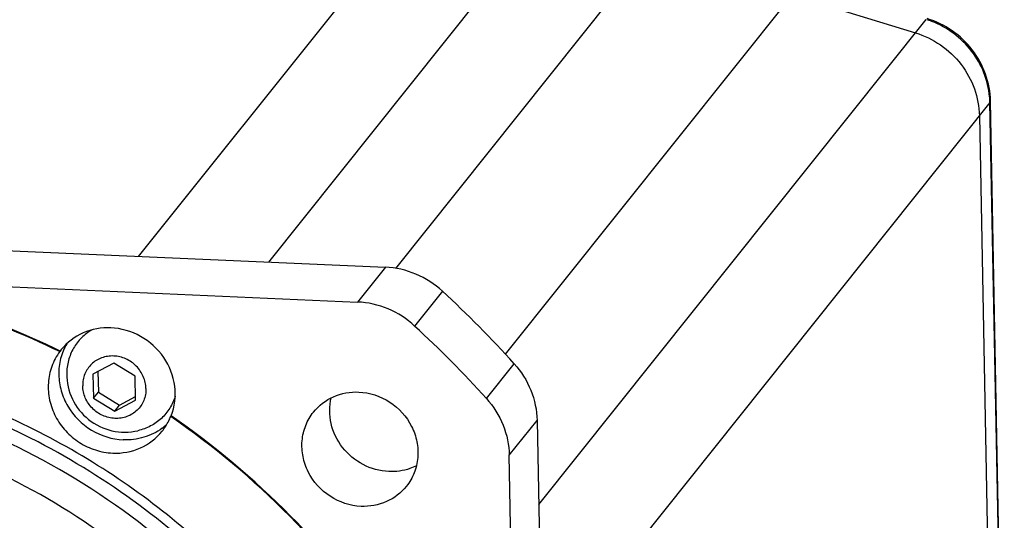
# Model space of a CAD drawing. Header units: millimetres. Extents: x 0 to 420, y 0 to 297.
# Tile 18 of 47: x 157 to 193, y 73 to 92. Entities that reach past the tile are written whole.
import ezdxf

# ---------------------------------------------------------------- set-up
doc = ezdxf.new("R2010")
doc.units = ezdxf.units.MM
doc.header["$LTSCALE"] = 23.1
doc.layers.add('COMPONENTS', color=7, linetype='CONTINUOUS')

msp = doc.modelspace()

# ---------------------------------------------------------------- linework, layer by layer
at = {"layer": 'COMPONENTS', "color": 9, "linetype": 'CONTINUOUS'}
for p, q in [((177.55312, 103.6412), (160.95744, 82.86383)), ((180.61271, 101.22911), (165.77469, 82.65229)), ((170.49161, 82.41912), (181.91086, 96.71573)), ((174.55618, 79.23987), (185.56613, 93.02405)), ((190.11704, 91.63012), (175.78009, 73.68061)), ((192.48798, 88.5576), (175.8923, 67.78023)), ((192.99896, 61.69038), (192.48798, 88.5576)), ((170.10798, 82.46201), (169.08001, 81.17501)), ((172.21867, 81.57455), (171.19069, 80.28755)), ((173.84608, 77.60572), (174.87405, 78.89271)), ((174.69291, 75.5062), (175.72089, 76.7932))]:
    msp.add_line(p, q, dxfattribs=at)
at = {"layer": 'COMPONENTS', "color": 7, "linetype": 'CONTINUOUS'}
for p, q in [((185.17411, 92.53324), (189.72502, 91.13932)), ((193.01815, 61.73987), (192.50718, 88.60709)), ((192.09596, 88.06679), (192.60693, 61.19958)), ((124.52957, 84.46349), (170.10798, 82.46201)), ((149.62006, 82.02955), (169.08001, 81.17501)), ((158.07075, 79.3614), (158.05333, 79.33959)), ((158.1109, 79.413), (158.07075, 79.3614)), ((160.05566, 78.91147), (159.28344, 78.50181)), ((160.84476, 78.43325), (160.05566, 78.91147)), ((159.28344, 78.50181), (159.30033, 77.61394)), ((159.4671, 78.59925), (159.48153, 77.8408)), ((160.86165, 77.54538), (160.84476, 78.43325)), ((159.30033, 77.61394), (159.48153, 77.8408)), ((159.48153, 77.8408), (160.27063, 77.36258)), ((160.27063, 77.36258), (160.85918, 77.6748)), ((159.30033, 77.61394), (160.08943, 77.13572)), ((160.08943, 77.13572), (160.86165, 77.54538)), ((160.08943, 77.13572), (160.27063, 77.36258)), ((162.1769, 76.96413), (162.15948, 76.94231)), ((175.72089, 76.7932), (176.57469, 31.90004)), ((175.05745, 56.33883), (174.69291, 75.5062))]:
    msp.add_line(p, q, dxfattribs=at)
at = {"layer": 'COMPONENTS', "color": 9, "linetype": 'CONTINUOUS'}
for centre, radius, start, end in [((189.13973, 88.44155), 3.33499, 68.992386, 72.38122), ((189.43083, 88.49855), 3.05773, 2.010648, 5.308304), ((189.46961, 88.50017), 3.01892, 1.090013, 2.005721)]:
    msp.add_arc(centre, radius, start, end, dxfattribs=at)
at = {"layer": 'COMPONENTS', "color": 7, "linetype": 'CONTINUOUS'}
for centre, radius, start, end in [((144.81442, 52.09207), 30.32073, 64.0744, 80.880521), ((144.79699, 52.07025), 30.32074, 64.074403, 80.880518), ((144.83252, 51.80294), 40.45181, 42.042372, 47.389836), ((143.80455, 50.51595), 40.45181, 42.042372, 47.389836), ((160.4613, 78.51031), 2.15087, 179.664785, 283.103835), ((160.17828, 77.72119), 2.1288, 333.665323, 338.538575), ((144.51435, 51.4106), 31.03577, 34.080806, 55.351402), ((144.53264, 51.43328), 31.03457, 34.080388, 55.351819), ((160.57103, 78.22034), 2.1336, 306.550968, 312.764871), ((160.18461, 77.71793), 2.12168, 321.434807, 333.668296), ((144.49705, 51.39181), 27.71302, 44.424996, 62.602371), ((144.54525, 51.45252), 25.96342, 40.891438, 63.296255)]:
    msp.add_arc(centre, radius, start, end, dxfattribs=at)
for points, knots in [([(192.50718, 88.60709), (192.50076, 88.94472), (192.37404, 89.626), (191.87424, 90.53594), (191.11918, 91.25495), (190.491, 91.56085), (190.16341, 91.66119)], [0, 0, 0, 0, 0.24745582, 0.49749546, 0.74894006, 1, 1, 1, 1]), ([(189.72502, 91.13932), (190.0562, 91.03788), (190.69154, 90.72836), (191.45533, 90.00297), (191.9608, 89.08824), (192.08954, 88.40438), (192.09596, 88.06679)], [0, 0, 0, 0, 0.25185008, 0.50438678, 0.75449641, 1, 1, 1, 1]), ([(172.21867, 81.57455), (171.93173, 81.83849), (171.26621, 82.26843), (170.49271, 82.44511), (170.10798, 82.46201)], [0, 0, 0, 0, 0.50307365, 1, 1, 1, 1]), ([(171.19069, 80.28755), (170.90376, 80.5515), (170.23824, 80.98144), (169.46474, 81.15811), (169.08001, 81.17501)], [0, 0, 0, 0, 0.50307365, 1, 1, 1, 1]), ([(159.94156, 80.2213), (159.59487, 80.23652), (158.89166, 80.11379), (158.32256, 79.67788), (158.11079, 79.41309)], [0, 0, 0, 0, 0.50580544, 1, 1, 1, 1]), ([(162.1769, 76.96413), (162.3116, 77.30682), (162.4013, 78.08721), (161.96887, 79.17987), (161.09309, 79.98029), (160.32354, 80.20452), (159.94156, 80.2213)], [0, 0, 0, 0, 0.2428409, 0.49318468, 0.7478353, 1, 1, 1, 1]), ([(159.25064, 80.14815), (159.10905, 80.06731), (158.84609, 79.86806), (158.54443, 79.4765), (158.35487, 79.0178), (158.31145, 78.68804), (158.31047, 78.52289)], [0, 0, 0, 0, 0.24935502, 0.49780421, 0.74741724, 1, 1, 1, 1]), ([(158.30958, 79.62539), (158.21068, 79.45543), (158.0591, 79.08334), (157.99127, 78.48201), (158.08509, 77.87476), (158.41477, 77.11375), (159.16864, 76.34994), (159.99406, 76.09475), (160.4039, 76.07675)], [0, 0, 0, 0, 0.12080054, 0.24313058, 0.36749855, 0.49385631, 0.74798016, 1, 1, 1, 1]), ([(167.11805, 38.0534), (167.82486, 38.93828), (169.11024, 40.81895), (170.6009, 43.8982), (171.62818, 47.1801), (172.3561, 51.74927), (172.01478, 57.6585), (170.05469, 63.28776), (167.62167, 67.39837), (165.3843, 70.24351), (162.7866, 72.77847), (158.92141, 75.67263), (153.46277, 78.2929), (148.6995, 79.16635), (146.32822, 79.27048)], [0, 0, 0, 0, 0.06012231, 0.12040391, 0.18099061, 0.24200269, 0.36529675, 0.49078626, 0.55436691, 0.61826967, 0.68235987, 0.74648928, 0.87399368, 1, 1, 1, 1]), ([(158.05333, 79.33959), (157.9296, 79.17459), (157.72885, 78.80371), (157.60021, 78.18203), (157.65036, 77.53975), (157.87468, 76.92573), (158.2552, 76.38511), (158.76358, 75.95753), (159.36168, 75.67431), (159.79579, 75.59544), (160.01187, 75.58595)], [0, 0, 0, 0, 0.12022936, 0.24172604, 0.36526514, 0.49095846, 0.61830682, 0.7463482, 0.87391187, 1, 1, 1, 1]), ([(161.24353, 77.97217), (161.24209, 78.04802), (161.22381, 78.20077), (161.15243, 78.42112), (161.03966, 78.62621), (160.84064, 78.86819), (160.51425, 79.09543), (160.12915, 79.18846), (159.82245, 79.17241), (159.60233, 79.11631), (159.40019, 79.01802), (159.22383, 78.88129), (159.08021, 78.71138), (158.97496, 78.51491), (158.91211, 78.2997), (158.90013, 78.14993), (158.90155, 78.07502)], [0, 0, 0, 0, 0.0624821, 0.12574108, 0.18967188, 0.25406348, 0.38256713, 0.50952821, 0.57221934, 0.63412343, 0.695336, 0.75606272, 0.81658843, 0.8772328, 0.9382914, 1, 1, 1, 1]), ([(157.24955, 75.99638), (155.52302, 76.89069), (151.88871, 78.30958), (148.03233, 78.91341), (146.11043, 78.99781)], [0, 0, 0, 0, 0.50266858, 1, 1, 1, 1]), ([(174.87405, 78.89271), (175.13336, 78.60512), (175.55268, 77.94223), (175.71367, 77.17267), (175.72089, 76.7932)], [0, 0, 0, 0, 0.50500926, 1, 1, 1, 1]), ([(161.24353, 77.97217), (161.24496, 77.89726), (161.23298, 77.74749), (161.17013, 77.53228), (161.06487, 77.33581), (160.92125, 77.1659), (160.7449, 77.02917), (160.54276, 76.93088), (160.32263, 76.87479), (160.01594, 76.85873), (159.63084, 76.95176), (159.30445, 77.179), (159.10543, 77.42099), (158.99266, 77.62607), (158.92127, 77.84642), (158.903, 77.99917), (158.90155, 78.07502)], [0, 0, 0, 0, 0.0617086, 0.1227672, 0.18341157, 0.24393728, 0.304664, 0.36587657, 0.42778066, 0.49047179, 0.61743287, 0.74593652, 0.81032812, 0.87425892, 0.9375179, 1, 1, 1, 1]), ([(162.32685, 77.69368), (162.27943, 77.53749), (162.14338, 77.2365), (161.82808, 76.85508), (161.42228, 76.56835), (161.10995, 76.45294), (160.94894, 76.41545)], [0, 0, 0, 0, 0.24936614, 0.49782045, 0.74744088, 1, 1, 1, 1]), ([(167.44586, 77.1035), (167.63989, 77.34642), (168.16172, 77.74631), (168.80659, 77.85894), (169.12454, 77.84498)], [0, 0, 0, 0, 0.49415268, 1, 1, 1, 1]), ([(169.12454, 77.84498), (169.52465, 77.82741), (170.33059, 77.56376), (171.03288, 76.78006), (171.29774, 76.01638), (171.33268, 75.41944), (171.19921, 74.84567), (171.0031, 74.50692), (170.88366, 74.35739)], [0, 0, 0, 0, 0.25269459, 0.50708609, 0.6332881, 0.75728181, 0.87924699, 1, 1, 1, 1]), ([(170.23295, 74.9029), (169.90594, 74.91726), (169.24734, 75.09796), (168.46914, 75.74718), (168.02887, 76.6509), (168.02768, 77.32262), (168.10256, 77.63131)], [0, 0, 0, 0, 0.25131275, 0.50534626, 0.75611778, 1, 1, 1, 1]), ([(173.84608, 77.60572), (174.10538, 77.31812), (174.52471, 76.65524), (174.6857, 75.88568), (174.69291, 75.5062)], [0, 0, 0, 0, 0.50500926, 1, 1, 1, 1]), ([(169.20497, 73.61591), (168.80487, 73.63348), (167.99892, 73.89713), (167.29664, 74.68083), (167.03177, 75.44451), (166.99684, 76.04145), (167.1303, 76.61522), (167.32642, 76.95397), (167.44586, 77.1035)], [0, 0, 0, 0, 0.25269459, 0.50708609, 0.6332881, 0.75728181, 0.87924699, 1, 1, 1, 1]), ([(168.24514, 40.43949), (169.14607, 41.95009), (170.6047, 45.2111), (171.61612, 50.49315), (171.42001, 55.93428), (170.02851, 61.26978), (167.51319, 66.24695), (163.99512, 70.6309), (159.64531, 74.21431), (156.31052, 75.96461), (154.578, 76.65509)], [0, 0, 0, 0, 0.12043594, 0.24202125, 0.36521555, 0.49016163, 0.61667122, 0.74427054, 0.87229316, 1, 1, 1, 1]), ([(160.01187, 75.58595), (160.35882, 75.57071), (161.06251, 75.69366), (161.63188, 76.13014), (161.84355, 76.39527)], [0, 0, 0, 0, 0.50584253, 1, 1, 1, 1]), ([(161.84167, 76.50635), (161.63985, 76.35673), (161.17471, 76.12575), (160.65998, 76.06551), (160.4039, 76.07675)], [0, 0, 0, 0, 0.49497919, 1, 1, 1, 1]), ([(171.25481, 75.11534), (171.17707, 75.07666), (170.85384, 74.94104), (170.49588, 74.89136), (170.23295, 74.9029)], [0, 0, 0, 0, 0.2480679, 1, 1, 1, 1]), ([(170.88366, 74.35739), (170.68962, 74.11447), (170.16779, 73.71458), (169.52292, 73.60195), (169.20497, 73.61591)], [0, 0, 0, 0, 0.49415268, 1, 1, 1, 1])]:
    msp.add_open_spline(points, degree=3, knots=knots, dxfattribs=at)
at = {"layer": 'COMPONENTS', "color": 9, "linetype": 'CONTINUOUS'}
for points, knots in [([(192.47545, 88.78143), (192.44758, 89.08163), (192.30122, 89.68167), (191.83892, 90.48632), (191.17209, 91.14153), (190.62342, 91.44425), (190.3353, 91.55487)], [0, 0, 0, 0, 0.24605416, 0.49600621, 0.74811977, 1, 1, 1, 1]), ([(192.48798, 88.5576), (192.49109, 88.56149), (192.50142, 88.57604), (192.50738, 88.59419), (192.50716, 88.60709)], [0, 0, 0, 0, 0.27870009, 1, 1, 1, 1])]:
    msp.add_open_spline(points, degree=3, knots=knots, dxfattribs=at)

doc.saveas('drawing.dxf')
